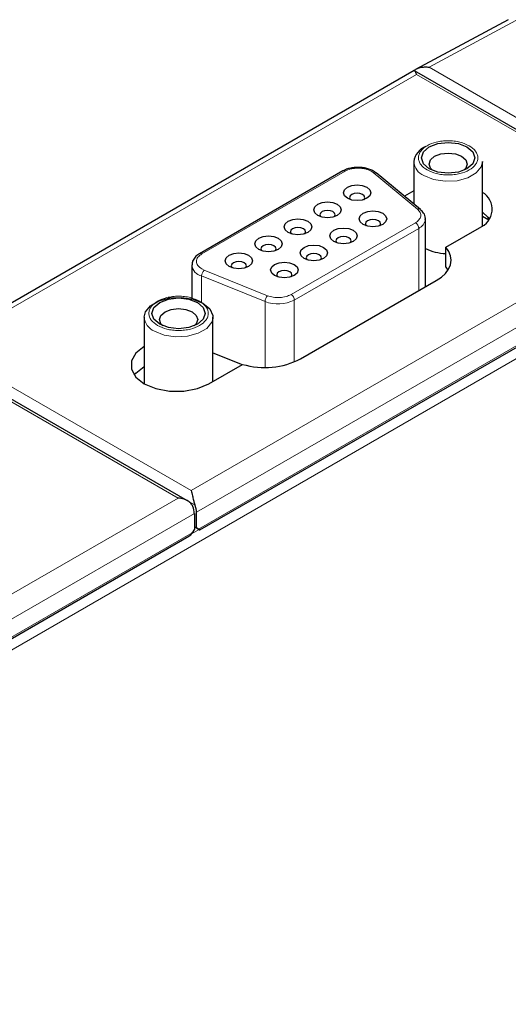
# Model space of a CAD drawing. Header units: millimetres. Extents: x 5 to 418, y 2 to 292.
# Tile 27 of 29: x 360 to 383, y 107 to 153. Entities that reach past the tile are written whole.
import ezdxf

# ---------------------------------------------------------------- set-up
doc = ezdxf.new("R2010")
doc.units = ezdxf.units.MM

msp = doc.modelspace()

# ---------------------------------------------------------------- linework, layer by layer
at = {"color": 7, "linetype": 'Continuous', "lineweight": 25}
for p, q in [((382.644, 152.619), (378.382, 150.331)), ((378.324, 150.286), (356.1, 137.456)), ((390.242, 143.406), (378.345, 150.274)), ((378.307, 146.102), (378.307, 144.153)), ((381.457, 146.102), (381.452, 146.03)), ((381.457, 143.151), (381.457, 146.102)), ((375.05, 145.67), (368.467, 141.869)), ((376.565, 145.589), (376.571, 145.585)), ((378.609, 143.904), (376.571, 145.585)), ((378.307, 144.753), (377.879, 144.506)), ((378.837, 140.345), (378.837, 143.464)), ((378.837, 143.464), (378.837, 143.45)), ((381.457, 143.592), (381.749, 143.424)), ((381.702, 143.556), (381.723, 143.438)), ((381.739, 143.429), (381.764, 143.444)), ((379.772, 142.17), (381.317, 143.062)), ((379.772, 141.256), (379.772, 142.17)), ((368.49, 129.185), (390.306, 141.779)), ((368.116, 141.344), (368.116, 139.797)), ((379.772, 141.256), (379.874, 141.119)), ((373.11, 137.039), (379.337, 140.633)), ((365.933, 138.958), (365.933, 135.896)), ((369.083, 135.999), (369.083, 138.958)), ((367.919, 130.519), (356.022, 137.387)), ((369.083, 137.323), (370.431, 136.778)), ((368.903, 135.896), (370.448, 136.788)), ((368.23, 129.935), (368.23, 129.221)), ((368.329, 129.278), (368.329, 129.992)), ((368.23, 129.221), (368.131, 129.049)), ((368.23, 129.335), (368.329, 129.278)), ((368.23, 129.335), (368.428, 129.221)), ((368.428, 129.221), (368.329, 129.278)), ((346.166, 116.298), (367.983, 128.892))]:
    msp.add_line(p, q, dxfattribs=at)
at = {"color": 7, "linetype": 'Continuous', "lineweight": 18}
for p, q in [((382.993, 152.584), (379.004, 150.442)), ((379.004, 150.442), (390.389, 143.87)), ((378.427, 150.109), (356.697, 137.564)), ((389.811, 143.536), (378.427, 150.109)), ((368.572, 141.859), (375.155, 145.659)), ((376.343, 145.659), (376.437, 145.594)), ((376.437, 145.594), (378.476, 143.914)), ((368.082, 130.992), (389.811, 143.536)), ((378.381, 143.293), (372.671, 139.996)), ((372.82, 139.739), (378.53, 143.035)), ((378.53, 143.035), (378.53, 140.167)), ((368.329, 129.992), (390.553, 142.822)), ((390.454, 141.936), (368.428, 129.221)), ((331.657, 107.393), (390.603, 141.422)), ((368.684, 141.119), (368.572, 141.173)), ((371.595, 139.942), (368.684, 141.119)), ((368.564, 140.848), (371.475, 139.671)), ((368.564, 139.633), (368.564, 140.848)), ((371.475, 139.671), (371.475, 136.648)), ((372.82, 136.896), (372.82, 139.739)), ((356.697, 137.564), (368.082, 130.992)), ((367.488, 130.649), (356.103, 137.222)), ((345.758, 118.105), (367.488, 130.649)), ((367.921, 130.514), (368.263, 130.316)), ((346.006, 117.105), (368.23, 129.935)), ((368.131, 129.049), (346.105, 116.334)), ((368.101, 129.003), (368.453, 129.206)), ((368.23, 129.335), (368.23, 129.335))]:
    msp.add_line(p, q, dxfattribs=at)
at = {"color": 7, "linetype": 'Continuous', "lineweight": 25, "flags": 128}
for points in [[(380.748, 146.774), (381.014, 146.544), (381.107, 146.273), (381.014, 146.003), (380.748, 145.773), (380.351, 145.62), (379.882, 145.566), (379.413, 145.62), (379.016, 145.773), (378.75, 146.003), (378.657, 146.273), (378.75, 146.544), (379.016, 146.774), (379.413, 146.927), (379.882, 146.981), (380.351, 146.927), (380.748, 146.774)], [(379.16, 145.702), (379.074, 145.794), (379.007, 145.988), (379.074, 146.181), (379.263, 146.345), (379.547, 146.454), (379.882, 146.493), (380.217, 146.454), (380.501, 146.345)], [(380.501, 146.345), (380.69, 146.181), (380.757, 145.988), (380.69, 145.794), (380.604, 145.702)], [(376.147, 144.929), (376.284, 144.811), (376.332, 144.672), (376.284, 144.533), (376.147, 144.415), (375.943, 144.336), (375.702, 144.308), (375.461, 144.336), (375.256, 144.415), (375.12, 144.533), (375.072, 144.672), (375.12, 144.811), (375.256, 144.929), (375.461, 145.008), (375.702, 145.036), (375.943, 145.008), (376.147, 144.929)], [(375.949, 144.586), (375.836, 144.63), (375.702, 144.645), (375.568, 144.63), (375.454, 144.586), (375.379, 144.521), (375.352, 144.443), (375.379, 144.366), (375.385, 144.358)], [(376.019, 144.358), (376.025, 144.366), (376.052, 144.443), (376.025, 144.521), (375.949, 144.586)], [(374.791, 143.632), (374.587, 143.553), (374.346, 143.525), (374.105, 143.553), (373.9, 143.632), (373.764, 143.75), (373.716, 143.889), (373.764, 144.028), (373.9, 144.146), (374.105, 144.225), (374.346, 144.253), (374.587, 144.225), (374.791, 144.146), (374.928, 144.028), (374.976, 143.889), (374.928, 143.75), (374.791, 143.632)], [(374.593, 143.803), (374.48, 143.847), (374.346, 143.862), (374.212, 143.847), (374.098, 143.803), (374.022, 143.738), (373.996, 143.66), (374.022, 143.583), (374.029, 143.575)], [(376.878, 143.727), (377.014, 143.609), (377.062, 143.47), (377.014, 143.331), (376.878, 143.213), (376.673, 143.134), (376.432, 143.107), (376.191, 143.134), (375.987, 143.213), (375.85, 143.331), (375.802, 143.47), (375.85, 143.609), (375.987, 143.727), (376.191, 143.806), (376.432, 143.834), (376.673, 143.806), (376.878, 143.727)], [(373.435, 142.849), (373.231, 142.77), (372.989, 142.742), (372.748, 142.77), (372.544, 142.849), (372.407, 142.967), (372.359, 143.106), (372.407, 143.245), (372.544, 143.363), (372.748, 143.442), (372.989, 143.47), (373.231, 143.442), (373.435, 143.363), (373.572, 143.245), (373.619, 143.106), (373.572, 142.967), (373.435, 142.849)], [(374.663, 143.575), (374.669, 143.583), (374.696, 143.66), (374.669, 143.738), (374.593, 143.803)], [(376.68, 143.385), (376.566, 143.428), (376.432, 143.444), (376.298, 143.428), (376.185, 143.385), (376.109, 143.319), (376.082, 143.242), (376.109, 143.164), (376.115, 143.156)], [(376.749, 143.156), (376.755, 143.164), (376.782, 143.242), (376.755, 143.319), (376.68, 143.385)], [(381.457, 143.773), (381.703, 143.555), (381.782, 143.455)], [(373.237, 143.02), (373.123, 143.064), (372.989, 143.079), (372.856, 143.064), (372.742, 143.02), (372.666, 142.955), (372.639, 142.877), (372.666, 142.8), (372.673, 142.792)], [(373.306, 142.792), (373.313, 142.8), (373.339, 142.877), (373.313, 142.955), (373.237, 143.02)], [(375.521, 142.43), (375.317, 142.351), (375.076, 142.324), (374.835, 142.351), (374.63, 142.43), (374.494, 142.548), (374.446, 142.687), (374.494, 142.827), (374.63, 142.945), (374.835, 143.023), (375.076, 143.051), (375.317, 143.023), (375.521, 142.945), (375.658, 142.827), (375.706, 142.687), (375.658, 142.548), (375.521, 142.43)], [(372.079, 142.58), (372.215, 142.462), (372.263, 142.323), (372.215, 142.184), (372.079, 142.066), (371.874, 141.987), (371.633, 141.959), (371.392, 141.987), (371.188, 142.066), (371.051, 142.184), (371.003, 142.323), (371.051, 142.462), (371.188, 142.58), (371.392, 142.659), (371.633, 142.687), (371.874, 142.659), (372.079, 142.58)], [(375.323, 142.602), (375.21, 142.645), (375.076, 142.661), (374.942, 142.645), (374.828, 142.602), (374.752, 142.536), (374.726, 142.459), (374.752, 142.381), (374.759, 142.373)], [(375.393, 142.373), (375.399, 142.381), (375.426, 142.459), (375.399, 142.536), (375.323, 142.602)], [(371.881, 142.237), (371.767, 142.281), (371.633, 142.296), (371.499, 142.281), (371.386, 142.237), (371.31, 142.172), (371.283, 142.094), (371.31, 142.017), (371.316, 142.009)], [(371.95, 142.009), (371.957, 142.017), (371.983, 142.094), (371.957, 142.172), (371.881, 142.237)], [(374.165, 141.647), (373.961, 141.568), (373.72, 141.541), (373.478, 141.568), (373.274, 141.647), (373.138, 141.765), (373.09, 141.904), (373.138, 142.044), (373.274, 142.162), (373.478, 142.24), (373.72, 142.268), (373.961, 142.24), (374.165, 142.162), (374.302, 142.044), (374.35, 141.904), (374.302, 141.765), (374.165, 141.647)], [(379.337, 140.633), (379.571, 140.791), (379.76, 140.968), (379.898, 141.16), (379.984, 141.361), (380.014, 141.568), (379.988, 141.775), (379.907, 141.978), (379.772, 142.17)], [(370.723, 141.283), (370.518, 141.204), (370.277, 141.176), (370.036, 141.204), (369.832, 141.283), (369.695, 141.401), (369.647, 141.54), (369.695, 141.679), (369.832, 141.797), (370.036, 141.876), (370.277, 141.904), (370.518, 141.876), (370.723, 141.797), (370.859, 141.679), (370.907, 141.54), (370.859, 141.401), (370.723, 141.283)], [(373.967, 141.819), (373.854, 141.862), (373.72, 141.878), (373.586, 141.862), (373.472, 141.819), (373.396, 141.753), (373.37, 141.676), (373.396, 141.598), (373.403, 141.59)], [(374.037, 141.59), (374.043, 141.598), (374.07, 141.676), (374.043, 141.753), (373.967, 141.819)], [(370.525, 141.454), (370.411, 141.498), (370.277, 141.514), (370.143, 141.498), (370.03, 141.454), (369.954, 141.389), (369.927, 141.311), (369.954, 141.234), (369.96, 141.226)], [(370.594, 141.226), (370.6, 141.234), (370.627, 141.311), (370.6, 141.389), (370.525, 141.454)], [(372.809, 140.864), (372.604, 140.786), (372.363, 140.758), (372.122, 140.786), (371.918, 140.864), (371.781, 140.982), (371.733, 141.122), (371.781, 141.261), (371.918, 141.379), (372.122, 141.458), (372.363, 141.485), (372.604, 141.458), (372.809, 141.379), (372.945, 141.261), (372.993, 141.122), (372.945, 140.982), (372.809, 140.864)], [(372.611, 141.036), (372.497, 141.08), (372.363, 141.095), (372.229, 141.08), (372.116, 141.036), (372.04, 140.97), (372.013, 140.893), (372.04, 140.816), (372.046, 140.807)], [(372.68, 140.807), (372.687, 140.816), (372.713, 140.893), (372.687, 140.97), (372.611, 141.036)], [(365.933, 138.959), (365.986, 139.194), (366.217, 139.48), (366.604, 139.703), (367.1, 139.837), (367.645, 139.864), (368.173, 139.782), (368.621, 139.601), (368.935, 139.343), (369.077, 139.038), (369.078, 138.886)], [(368.374, 138.63), (367.976, 138.477), (367.508, 138.423), (367.039, 138.477), (366.641, 138.63), (366.376, 138.859), (366.283, 139.13), (366.376, 139.401), (366.641, 139.63), (367.039, 139.783), (367.508, 139.837), (367.976, 139.783), (368.374, 139.63), (368.639, 139.401), (368.733, 139.13), (368.639, 138.859), (368.374, 138.63)], [(366.786, 138.558), (366.699, 138.651), (366.633, 138.844), (366.699, 139.037), (366.889, 139.201), (367.173, 139.311), (367.508, 139.349), (367.842, 139.311), (368.126, 139.201)], [(368.126, 139.201), (368.316, 139.037), (368.383, 138.844), (368.316, 138.651), (368.229, 138.558)], [(365.933, 137.61), (365.547, 137.303), (365.344, 136.943), (365.344, 136.563), (365.547, 136.203), (365.933, 135.896), (366.465, 135.673), (367.09, 135.556), (367.747, 135.556), (368.372, 135.673), (368.903, 135.896)], [(365.473, 136.296), (365.547, 136.389), (365.933, 136.696)]]:
    msp.add_lwpolyline(points, dxfattribs=at)
at = {"color": 7, "linetype": 'Continuous', "lineweight": 18, "flags": 128}
for points in [[(381.452, 146.03), (381.403, 145.867), (381.172, 145.58), (380.785, 145.357), (380.29, 145.224), (379.745, 145.196), (379.216, 145.278), (378.768, 145.459)], [(369.078, 138.886), (369.029, 138.723), (368.798, 138.437), (368.411, 138.214), (367.915, 138.08), (367.37, 138.053), (366.842, 138.134), (366.394, 138.315)]]:
    msp.add_lwpolyline(points, dxfattribs=at)
at = {"color": 7, "linetype": 'Continuous', "lineweight": 25}
for centre, radius, start, end in [((379.145, 145.999), 0.845, 109.8886, 172.9564), ((380.997, 143.908), 0.905, 290.7167, 59.4471), ((379.848, 144.234), 2.355, 244.5955, 268.1581), ((371.464, 140.258), 3.616, 253.6886, 297.0846), ((367.319, 129.917), 0.911, 1.1082, 22.0212), ((367.418, 129.975), 0.911, 1.1082, 22.0212)]:
    msp.add_arc(centre, radius, start, end, dxfattribs=at)
at = {"color": 7, "linetype": 'Continuous', "lineweight": 18}
for centre, radius, start, end in [((379.055, 146.152), 0.749, 183.7803, 247.5253), ((375.093, 145.573), 0.106, 54.3824, 114.3071), ((376.496, 145.479), 0.13, 57.9011, 117.2437), ((378.535, 143.8), 0.128, 55.051, 117.4673), ((378.309, 143.52), 0.533, 294.4998, 352.432), ((378.208, 143.021), 0.323, 2.6055, 57.3945), ((368.51, 141.772), 0.106, 54.4941, 113.036), ((368.692, 141.412), 0.579, 185.7594, 257.1901), ((368.95, 140.838), 0.386, 133.4713, 178.5668), ((371.861, 139.661), 0.386, 133.4713, 178.5668), ((372.497, 139.724), 0.323, 2.6055, 57.3945), ((372.072, 141.201), 1.642, 248.6939, 297.0888), ((366.68, 139.008), 0.749, 183.7803, 247.5253)]:
    msp.add_arc(centre, radius, start, end, dxfattribs=at)
at = {"color": 7, "linetype": 'Continuous', "lineweight": 25}
for centre, major_axis, ratio, start_param, end_param in [((367.983, 129.135), (0.148, 0.257), 0.577335, 3.92695, 4.71243), ((368.28, 129.306), (0.21, -0.121), 0.00007, 5.497828, 7.068624)]:
    msp.add_ellipse(centre, major_axis=major_axis, ratio=ratio, start_param=start_param, end_param=end_param, dxfattribs=at)
for points, knots in [([(378.427, 150.109), (378.426, 150.109), (378.419, 150.134), (378.395, 150.207), (378.358, 150.285), (378.317, 150.276), (378.3, 150.272)], [0, 0, 0, 0, 0.006894, 0.203261, 0.669201, 1, 1, 1, 1]), ([(378.315, 150.259), (378.328, 150.276), (378.357, 150.312), (378.45, 150.373), (378.599, 150.426), (378.798, 150.456), (378.935, 150.447), (379.004, 150.442)], [0, 0, 0, 0, 0.118433, 0.250083, 0.499731, 0.749798, 1, 1, 1, 1]), ([(376.565, 145.589), (376.52, 145.622), (376.429, 145.688), (376.25, 145.762), (376.05, 145.813), (375.836, 145.838), (375.618, 145.836), (375.408, 145.806), (375.212, 145.752), (375.104, 145.697), (375.05, 145.67)], [0, 0, 0, 0, 0.125453, 0.250779, 0.375977, 0.501044, 0.625982, 0.750787, 0.87546, 1, 1, 1, 1]), ([(378.829, 143.445), (378.832, 143.461), (378.852, 143.561), (378.78, 143.737), (378.659, 143.849), (378.604, 143.901)], [0, 0, 0, 0, 0.093459, 0.583556, 1, 1, 1, 1]), ([(368.47, 141.867), (368.457, 141.861), (368.375, 141.822), (368.26, 141.713), (368.139, 141.548), (368.128, 141.417), (368.124, 141.358)], [0, 0, 0, 0, 0.059885, 0.377837, 0.716023, 1, 1, 1, 1]), ([(368.082, 130.992), (368.082, 130.992), (368.102, 130.925), (368.134, 130.787), (368.185, 130.569), (368.226, 130.416), (368.254, 130.34), (368.263, 130.316)], [0, 0, 0, 0, 0.0053922, 0.4280159, 0.7028418, 0.9052138, 1, 1, 1, 1]), ([(368.164, 130.259), (368.135, 130.311), (368.072, 130.423), (367.877, 130.554), (367.673, 130.624), (367.532, 130.645), (367.489, 130.649), (367.488, 130.649)], [0, 0, 0, 0, 0.217822, 0.476566, 0.841014, 0.994608, 1, 1, 1, 1])]:
    msp.add_open_spline(points, degree=3, knots=knots, dxfattribs=at)
at = {"color": 7, "linetype": 'Continuous', "lineweight": 18}
for points, knots in [([(378.917, 145.716), (378.808, 145.794), (378.641, 145.914), (378.536, 146.113), (378.508, 146.273), (378.536, 146.435), (378.644, 146.632), (378.893, 146.844), (379.262, 146.988), (379.603, 147.051), (379.882, 147.067), (380.16, 147.05), (380.506, 146.99), (380.713, 146.893), (380.847, 146.831)], [0, 0, 0, 0, 0.119721, 0.184905, 0.25, 0.315183, 0.380279, 0.5, 0.619721, 0.684905, 0.75, 0.815183, 0.880279, 1, 1, 1, 1]), ([(380.847, 146.831), (380.956, 146.753), (381.123, 146.633), (381.228, 146.434), (381.256, 146.273), (381.228, 146.112), (381.12, 145.915), (380.871, 145.703), (380.502, 145.559), (380.161, 145.496), (379.882, 145.48), (379.604, 145.497), (379.259, 145.557), (379.051, 145.654), (378.917, 145.716)], [0, 0, 0, 0, 0.119721, 0.184905, 0.25, 0.315183, 0.380279, 0.5, 0.619721, 0.684905, 0.75, 0.815183, 0.880279, 1, 1, 1, 1]), ([(375.155, 145.659), (375.238, 145.698), (375.365, 145.757), (375.578, 145.794), (375.749, 145.805), (375.92, 145.794), (376.133, 145.757), (376.26, 145.698), (376.343, 145.659)], [0, 0, 0, 0, 0.239443, 0.369864, 0.5, 0.630421, 0.760557, 1, 1, 1, 1]), ([(378.476, 143.914), (378.522, 143.866), (378.619, 143.767), (378.641, 143.592), (378.566, 143.423), (378.442, 143.335), (378.381, 143.293)], [0, 0, 0, 0, 0.242227, 0.5, 0.757773, 1, 1, 1, 1]), ([(368.572, 141.173), (368.505, 141.221), (368.402, 141.294), (368.338, 141.417), (368.32, 141.516), (368.338, 141.615), (368.402, 141.737), (368.505, 141.811), (368.572, 141.859)], [0, 0, 0, 0, 0.239443, 0.369864, 0.5, 0.630421, 0.760557, 1, 1, 1, 1]), ([(366.542, 138.573), (366.434, 138.65), (366.267, 138.77), (366.162, 138.969), (366.133, 139.13), (366.161, 139.291), (366.27, 139.488), (366.519, 139.701), (366.887, 139.844), (367.229, 139.907), (367.508, 139.923), (367.786, 139.907), (368.131, 139.846), (368.339, 139.75), (368.473, 139.687)], [0, 0, 0, 0, 0.119721, 0.184905, 0.25, 0.315183, 0.380279, 0.5, 0.619721, 0.684905, 0.75, 0.815183, 0.880279, 1, 1, 1, 1]), ([(372.671, 139.996), (372.597, 139.961), (372.446, 139.889), (372.152, 139.847), (371.85, 139.859), (371.678, 139.915), (371.595, 139.942)], [0, 0, 0, 0, 0.242227, 0.5, 0.757773, 1, 1, 1, 1]), ([(368.473, 139.687), (368.581, 139.61), (368.749, 139.49), (368.853, 139.29), (368.882, 139.13), (368.854, 138.969), (368.745, 138.772), (368.496, 138.559), (368.128, 138.415), (367.787, 138.353), (367.507, 138.336), (367.229, 138.353), (366.884, 138.414), (366.677, 138.51), (366.542, 138.573)], [0, 0, 0, 0, 0.119721, 0.184905, 0.25, 0.315183, 0.380279, 0.5, 0.619721, 0.684905, 0.75, 0.815183, 0.880279, 1, 1, 1, 1])]:
    msp.add_open_spline(points, degree=3, knots=knots, dxfattribs=at)

doc.saveas('drawing.dxf')
